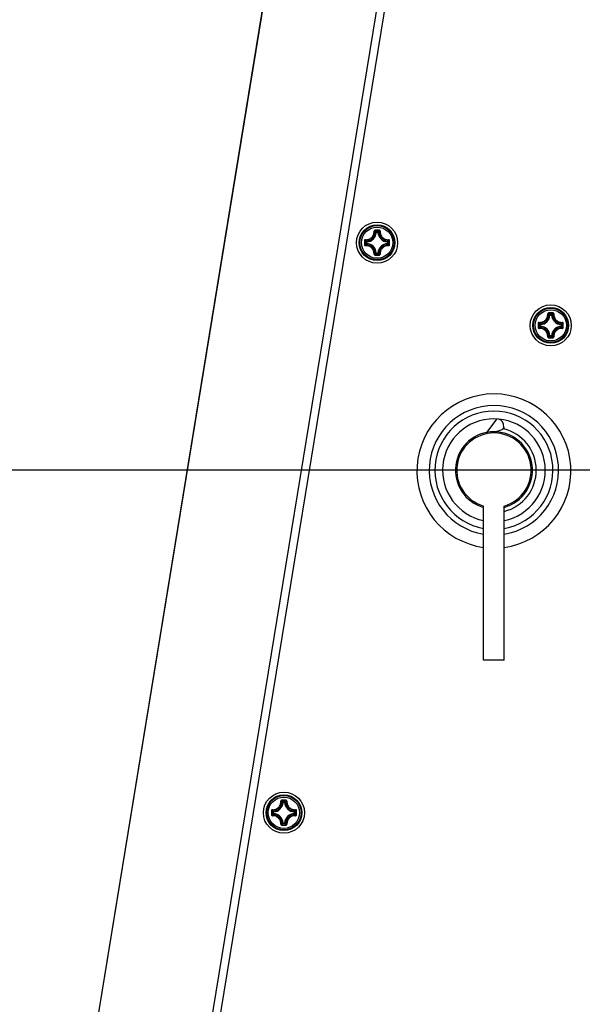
# Model space of a CAD drawing. Header units: millimetres. Extents: x 0 to 420, y 0 to 297.
# Tile 166 of 256: x 71 to 82, y 204 to 223. Entities that reach past the tile are written whole.
import ezdxf

# ---------------------------------------------------------------- set-up
doc = ezdxf.new("R2010")
doc.units = ezdxf.units.MM
doc.header["$LTSCALE"] = 23.1
doc.layers.get('0').update_dxf_attribs({"linetype": 'CONTINUOUS'})
doc.layers.add('DIM_PILOTEES', color=7, linetype='CONTINUOUS')
doc.styles.get("Standard").update_dxf_attribs({"font": 'txt', "width": 0.7})
doc.dimstyles.new('DIMSTYLE_4', dxfattribs={"dimtxt": 2.5, "dimasz": 3.5, "dimexe": 2, "dimexo": 0, "dimtad": 1, "dimdec": 0, "dimlfac": 10, "dimdsep": 46, "dimtxsty": 'Standard', "dimblk": '_FILLED', "dimblk1": '_FILLED', "dimblk2": '_FILLED', "dimcen": 0.09, "dimazin": 2, "dimtp": 0.8, "dimtm": 0.8, "dimtfac": 1, "dimtdec": 0, "dimtofl": 0, "dimtmove": 0, "dimatfit": 3, "dimldrblk": '_FILLED', "dimfxl": 0, "dimtolj": 1, "dimarcsym": 0})

# ---------------------------------------------------------------- blocks, each defined once
blk = doc.blocks.new('_FILLED')
at = {"color": 0, "linetype": 'ByBlock'}
blk.add_solid([(0, 0), (-1, 0.1429), (-1, -0.1429)], dxfattribs=at)
blk = doc.blocks.new('*D15')
at = {"layer": 'DIM_PILOTEES', "color": 2, "linetype": 'Continuous'}
for p, q in [((124.125, 214.622), (61.807, 214.622)), ((63.807, 214.622), (63.807, 172.035)), ((63.807, 129.447), (63.807, 172.035)), ((98.955, 129.447), (61.807, 129.447))]:
    blk.add_line(p, q, dxfattribs=at)
at = {"layer": 'DIM_PILOTEES', "color": 2, "linetype": 'Continuous', "xscale": 3.5, "yscale": 3.5, "zscale": 3.5}
for p, rotation in [((63.807, 214.622), 90), ((63.807, 129.447), 270)]:
    blk.add_blockref('_FILLED', p, dxfattribs=dict(at, rotation=rotation))
at = {"layer": 'DIM_PILOTEES', "color": 2, "linetype": 'Continuous', "insert": (60.682, 169.371), "char_height": 2.5, "width": 11.78571, "attachment_point": 2, "rotation": 90, "line_spacing_factor": 0.9}
blk.add_mtext('{\\ftxt;\\W0.0001;\\H0.0001;\\~}{\\ftxt;\\W0.4285714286;\\H2.5; }{\\ftxt;\\W0.0001;\\H0.0001;\\~}{\\ftxt;\\W0.0001;\\H0.0001;\\~}{\\ftxt;\\W2.2857142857;\\H2.5; }{\\ftxt;\\W0.0001;\\H0.0001;\\~}{\\ftxt;\\W0.0001;\\H0.0001;\\~}{\\ftxt;\\W0.4285714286;\\H2.5; }{\\ftxt;\\W0.0001;\\H0.0001;\\~}', dxfattribs=at)

msp = doc.modelspace()

# ---------------------------------------------------------------- linework, layer by layer
at = {"color": 7, "linetype": 'Continuous'}
for p, q in [((76.5226, 229.4513), (72.0296, 201.987)), ((76.5267, 229.4479), (72.0341, 201.9863)), ((78.2639, 226.4958), (73.1304, 195.1166)), ((78.4134, 226.4667), (73.2807, 195.092)), ((77.7831, 219.2515), (77.7731, 219.252)), ((77.7831, 219.2515), (77.7831, 219.2615)), ((77.7831, 219.2615), (77.8155, 219.2615)), ((77.7831, 219.2515), (77.8154, 219.2515)), ((77.8155, 219.2515), (77.8155, 219.2615)), ((77.8155, 219.2515), (77.8254, 219.252)), ((77.5883, 219.0343), (77.5883, 219.0667)), ((77.5983, 219.0667), (77.5883, 219.0667)), ((77.5983, 219.0667), (77.5978, 219.0767)), ((77.5983, 219.0344), (77.5983, 219.0667)), ((78.0003, 219.0667), (78.0007, 219.0767)), ((78.0003, 219.0667), (78.0003, 219.0344)), ((78.0003, 219.0667), (78.0102, 219.0667)), ((78.0102, 219.0667), (78.0102, 219.0343)), ((77.5983, 219.0343), (77.5883, 219.0343)), ((77.5983, 219.0343), (77.5978, 219.0244)), ((78.0003, 219.0343), (78.0007, 219.0244)), ((78.0003, 219.0343), (78.0102, 219.0343)), ((77.7831, 218.8495), (77.7731, 218.8491)), ((77.7831, 218.8495), (77.7831, 218.8396)), ((77.8155, 218.8495), (77.7831, 218.8495)), ((77.8155, 218.8396), (77.7831, 218.8396)), ((77.8155, 218.8495), (77.8155, 218.8396)), ((77.8155, 218.8495), (77.8254, 218.8491)), ((81.166, 217.6423), (81.1561, 217.6428)), ((81.166, 217.6423), (81.166, 217.6522)), ((81.166, 217.6522), (81.1984, 217.6522)), ((81.1661, 217.6423), (81.1984, 217.6423)), ((81.1984, 217.6423), (81.1984, 217.6522)), ((81.1984, 217.6423), (81.2084, 217.6428)), ((80.9713, 217.4251), (80.9713, 217.4575)), ((80.9812, 217.4575), (80.9713, 217.4575)), ((80.9812, 217.4251), (80.9713, 217.4251)), ((80.9812, 217.4575), (80.9808, 217.4674)), ((80.9812, 217.4251), (80.9808, 217.4152)), ((80.9812, 217.4251), (80.9812, 217.4575)), ((81.3832, 217.4575), (81.3837, 217.4674)), ((81.3832, 217.4575), (81.3832, 217.4252)), ((81.3832, 217.4575), (81.3932, 217.4575)), ((81.3832, 217.4251), (81.3837, 217.4152)), ((81.3832, 217.4251), (81.3932, 217.4251)), ((81.3932, 217.4575), (81.3932, 217.4251)), ((81.166, 217.2403), (81.1561, 217.2398)), ((81.166, 217.2403), (81.166, 217.2304)), ((81.1984, 217.2304), (81.166, 217.2304)), ((81.1984, 217.2403), (81.1661, 217.2403)), ((81.1984, 217.2403), (81.1984, 217.2304)), ((81.1984, 217.2403), (81.2084, 217.2398)), ((80.1303, 215.6204), (79.9284, 215.3574)), ((80.1003, 215.3715), (80.2341, 215.415)), ((80.2652, 215.4555), (80.2341, 215.415)), ((80.2652, 215.4555), (80.2652, 215.4247)), ((79.8752, 210.922), (79.8752, 213.9251)), ((80.2752, 210.922), (80.2752, 213.9251)), ((80.2752, 210.922), (79.8752, 210.922)), ((75.968, 208.1567), (75.9581, 208.1572)), ((75.968, 208.1567), (75.968, 208.1667)), ((75.968, 208.1667), (76.0004, 208.1667)), ((75.9681, 208.1567), (76.0004, 208.1567)), ((76.0004, 208.1567), (76.0004, 208.1667)), ((76.0004, 208.1567), (76.0104, 208.1572)), ((75.7733, 207.9395), (75.7733, 207.9719)), ((75.7832, 207.9719), (75.7733, 207.9719)), ((75.7832, 207.9395), (75.7733, 207.9395)), ((75.7832, 207.9719), (75.7828, 207.9818)), ((75.7832, 207.9395), (75.7828, 207.9296)), ((75.7832, 207.9396), (75.7832, 207.9719)), ((76.1852, 207.9719), (76.1857, 207.9818)), ((76.1852, 207.9719), (76.1852, 207.9396)), ((76.1852, 207.9719), (76.1952, 207.9719)), ((76.1852, 207.9395), (76.1857, 207.9296)), ((76.1852, 207.9395), (76.1952, 207.9395)), ((76.1952, 207.9719), (76.1952, 207.9395)), ((75.968, 207.7547), (75.9581, 207.7543)), ((75.968, 207.7547), (75.968, 207.7448)), ((76.0004, 207.7448), (75.968, 207.7448)), ((76.0004, 207.7547), (75.9681, 207.7547)), ((76.0004, 207.7547), (76.0004, 207.7448)), ((76.0004, 207.7547), (76.0104, 207.7543))]:
    msp.add_line(p, q, dxfattribs=at)
for centre, radius in [((77.7993, 219.0505), 0.4), ((77.7993, 219.0505), 0.3482), ((77.7993, 219.0505), 0.3481), ((77.7993, 219.0505), 0.3338), ((77.7993, 219.0505), 0.304), ((81.1822, 217.4413), 0.4), ((81.1822, 217.4413), 0.3482), ((81.1822, 217.4413), 0.3481), ((81.1822, 217.4413), 0.3338), ((81.1822, 217.4413), 0.304), ((75.9842, 207.9557), 0.4), ((75.9842, 207.9557), 0.3482), ((75.9842, 207.9557), 0.3481), ((75.9842, 207.9557), 0.3338), ((75.9842, 207.9557), 0.304)]:
    msp.add_circle(centre, radius, dxfattribs=at)
for centre, radius, start, end in [((77.5893, 219.2605), 0.1841, 272.6606, 357.33932), ((77.5893, 219.2605), 0.194, 272.65943, 357.34057), ((77.8, 207.8788), 11.4164, 89.81044, 90.19678), ((77.7993, 207.9619), 11.3214, 89.80689, 90.19321), ((77.4052, 218.901), 0.5222, 43.64832, 47.03641), ((78.1933, 218.901), 0.5222, 132.96337, 136.35171), ((78.0093, 219.2605), 0.194, 182.65941, 267.34055), ((78.0093, 219.2605), 0.1841, 182.66067, 267.33932), ((88.9708, 219.0506), 11.4162, 179.80704, 180.0002), ((88.9708, 219.0505), 11.4162, 179.99975, 180.1929), ((77.9487, 219.4445), 0.522, 222.96287, 226.35218), ((88.8881, 219.0505), 11.3215, 179.80685, 180.19315), ((77.6498, 219.4446), 0.5222, 313.64832, 317.0364), ((66.7105, 219.0505), 11.3215, 359.80685, 0.19315), ((66.6278, 219.0506), 11.4162, 359.99975, 0.1929), ((66.6278, 219.0505), 11.4162, 359.80704, 0.0002), ((77.9487, 218.6565), 0.5221, 133.64789, 137.03688), ((77.5893, 218.8405), 0.1841, 2.6606, 87.33939), ((77.5893, 218.8405), 0.194, 2.65944, 87.34057), ((78.0093, 218.8405), 0.194, 92.65924, 177.34041), ((78.0093, 218.8405), 0.1841, 92.66067, 177.33932), ((77.6498, 218.6565), 0.5222, 42.96338, 46.35171), ((77.8, 230.2222), 11.4164, 269.8032, 270.18954), ((77.4053, 219.1999), 0.522, 312.96286, 316.35218), ((77.7993, 230.1392), 11.3214, 269.80679, 270.19311), ((78.1934, 219.2), 0.5222, 223.64833, 227.03641), ((80.9722, 217.6513), 0.1841, 272.6606, 357.33932), ((80.9722, 217.6513), 0.194, 272.65943, 357.34057), ((81.183, 206.2696), 11.4164, 89.81044, 90.19678), ((81.1822, 206.3527), 11.3214, 89.80689, 90.19321), ((80.7882, 217.2918), 0.5222, 43.64832, 47.03641), ((81.5763, 217.2918), 0.5222, 132.96337, 136.35171), ((81.3922, 217.6513), 0.194, 182.65941, 267.34055), ((81.3922, 217.6513), 0.1841, 182.66067, 267.33932), ((92.3537, 217.4413), 11.4162, 179.80704, 180.0002), ((92.3537, 217.4413), 11.4162, 179.99975, 180.1929), ((92.2711, 217.4413), 11.3215, 179.80685, 180.19315), ((81.3316, 217.8352), 0.522, 222.96287, 226.35218), ((81.3316, 217.0473), 0.5221, 133.64789, 137.03688), ((80.9722, 217.2313), 0.1841, 2.6606, 87.33939), ((80.9722, 217.2313), 0.194, 2.65944, 87.34057), ((81.3922, 217.2313), 0.194, 92.65924, 177.34041), ((81.3922, 217.2313), 0.1841, 92.66067, 177.33932), ((81.0327, 217.8354), 0.5222, 313.64832, 317.0364), ((81.0328, 217.0473), 0.5222, 42.96338, 46.35171), ((70.0935, 217.4413), 11.3215, 359.80685, 0.19315), ((70.0108, 217.4413), 11.4162, 359.99975, 0.1929), ((70.0108, 217.4413), 11.4162, 359.80704, 0.0002), ((81.183, 228.613), 11.4164, 269.8032, 270.18954), ((80.7883, 217.5907), 0.522, 312.96286, 316.35218), ((81.1822, 228.53), 11.3214, 269.80679, 270.19311), ((81.5763, 217.5908), 0.5222, 223.64833, 227.03641), ((80.0752, 214.607), 1.5, 277.6654, 262.3346), ((80.0752, 214.622), 1.26, 279.13861, 260.86139), ((80.0752, 214.622), 1.15, 280.02075, 259.97925), ((80.0752, 214.622), 1, 281.53696, 258.46087), ((80.5834, 214.36), 1.1113, 106.63378, 108.31664), ((80.0752, 214.622), 0.825, 284.02982, 76.68421), ((80.0752, 214.622), 0.75, 285.46629, 254.52531), ((80.0752, 214.622), 0.725, 286.01339, 253.98661), ((75.7742, 208.1657), 0.1841, 272.6606, 357.33932), ((75.7742, 208.1657), 0.194, 272.65943, 357.34057), ((75.9849, 196.784), 11.4164, 89.81044, 90.19678), ((75.9842, 196.8671), 11.3214, 89.80689, 90.19321), ((75.5902, 207.8062), 0.5222, 43.64832, 47.03641), ((76.3783, 207.8062), 0.5222, 132.96337, 136.35171), ((76.1942, 208.1657), 0.194, 182.65941, 267.34055), ((76.1942, 208.1657), 0.1841, 182.66067, 267.33932), ((87.1557, 207.9557), 11.4162, 179.80704, 180.0002), ((87.1557, 207.9557), 11.4162, 179.99975, 180.1929), ((87.073, 207.9557), 11.3215, 179.80685, 180.19315), ((76.1336, 208.3497), 0.522, 222.96287, 226.35218), ((76.1336, 207.5617), 0.5221, 133.64789, 137.03688), ((75.7742, 207.7457), 0.194, 2.65944, 87.34057), ((76.1942, 207.7457), 0.194, 92.65924, 177.34041), ((75.8347, 208.3498), 0.5222, 313.64832, 317.0364), ((75.8347, 207.5617), 0.5222, 42.96338, 46.35171), ((64.8954, 207.9557), 11.3215, 359.80685, 0.19315), ((64.8128, 207.9558), 11.4162, 359.99975, 0.1929), ((64.8127, 207.9557), 11.4162, 359.80704, 0.0002), ((75.7742, 207.7457), 0.1841, 2.6606, 87.33939), ((75.5903, 208.1051), 0.522, 312.96286, 316.35218), ((76.3783, 208.1052), 0.5222, 223.64833, 227.03641), ((76.1942, 207.7457), 0.1841, 92.66067, 177.33932), ((75.9849, 219.1274), 11.4164, 269.8032, 270.18954), ((75.9842, 219.0444), 11.3214, 269.80679, 270.19311)]:
    msp.add_arc(centre, radius, start, end, dxfattribs=at)
msp.add_ellipse((79.5078, 214.6796), major_axis=(0.7047, 0.918), ratio=0.3024297, start_param=-0.3752839, end_param=0.129606, dxfattribs=at)
for points, knots in [([(77.5761, 219.1094), (77.5976, 219.1082), (77.642, 219.115), (77.6983, 219.1515), (77.7348, 219.2078), (77.7416, 219.2522), (77.7404, 219.2737)], [0, 0, 0, 0, 0.2488342, 0.500002, 0.7511665, 1, 1, 1, 1]), ([(77.577, 219.099), (77.5998, 219.0977), (77.6468, 219.1048), (77.7064, 219.1434), (77.745, 219.203), (77.7521, 219.25), (77.7508, 219.2728)], [0, 0, 0, 0, 0.2489804, 0.5000021, 0.7510204, 1, 1, 1, 1]), ([(77.7608, 219.2951), (77.7554, 219.2951), (77.7442, 219.2905), (77.7401, 219.279), (77.7404, 219.2737)], [0, 0, 0, 0, 0.5030547, 1, 1, 1, 1]), ([(77.7404, 219.2739), (77.7427, 219.2741), (77.7459, 219.2741), (77.7493, 219.2736), (77.7506, 219.2732), (77.7508, 219.2728)], [0, 0, 0, 0, 0.6545851, 0.8795181, 1, 1, 1, 1]), ([(77.7611, 219.2832), (77.7584, 219.2832), (77.7529, 219.281), (77.7507, 219.2754), (77.7508, 219.2728)], [0, 0, 0, 0, 0.5063564, 1, 1, 1, 1]), ([(77.7731, 219.252), (77.7714, 219.2537), (77.7641, 219.2609), (77.7566, 219.2678), (77.7508, 219.2728)], [0, 0, 0, 0, 0.2451287, 1, 1, 1, 1]), ([(77.7608, 219.2951), (77.7608, 219.2925), (77.7608, 219.2889), (77.761, 219.2849), (77.761, 219.2836), (77.7611, 219.2832)], [0, 0, 0, 0, 0.6615052, 0.8927289, 1, 1, 1, 1]), ([(77.8254, 219.252), (77.8272, 219.2537), (77.8345, 219.2609), (77.842, 219.2678), (77.8477, 219.2728)], [0, 0, 0, 0, 0.2451275, 1, 1, 1, 1]), ([(77.8378, 219.2951), (77.8378, 219.2925), (77.8378, 219.2889), (77.8376, 219.2849), (77.8376, 219.2836), (77.8375, 219.2832)], [0, 0, 0, 0, 0.661448, 0.89268, 1, 1, 1, 1]), ([(77.8477, 219.2728), (77.8479, 219.2754), (77.8457, 219.281), (77.8401, 219.2832), (77.8375, 219.2832)], [0, 0, 0, 0, 0.4936334, 1, 1, 1, 1]), ([(77.8582, 219.2737), (77.8585, 219.279), (77.8544, 219.2905), (77.8432, 219.2951), (77.8378, 219.2951)], [0, 0, 0, 0, 0.4969442, 1, 1, 1, 1]), ([(77.8477, 219.2728), (77.8464, 219.25), (77.8536, 219.203), (77.8922, 219.1434), (77.9518, 219.1048), (77.9988, 219.0977), (78.0216, 219.099)], [0, 0, 0, 0, 0.2489812, 0.4999969, 0.7510186, 1, 1, 1, 1]), ([(77.8582, 219.2739), (77.8558, 219.2741), (77.8526, 219.2741), (77.8493, 219.2736), (77.848, 219.2732), (77.8477, 219.2728)], [0, 0, 0, 0, 0.6546352, 0.8795639, 1, 1, 1, 1]), ([(77.8582, 219.2737), (77.857, 219.2522), (77.8638, 219.2078), (77.9003, 219.1515), (77.9566, 219.115), (78.0009, 219.1082), (78.0225, 219.1094)], [0, 0, 0, 0, 0.2488362, 0.4999983, 0.7511665, 1, 1, 1, 1]), ([(77.5761, 219.1094), (77.5708, 219.1097), (77.5593, 219.1056), (77.5547, 219.0944), (77.5547, 219.089)], [0, 0, 0, 0, 0.4969296, 1, 1, 1, 1]), ([(77.5547, 219.089), (77.5573, 219.089), (77.5609, 219.0891), (77.5649, 219.0888), (77.5662, 219.0888), (77.5666, 219.0887)], [0, 0, 0, 0, 0.6614743, 0.8927027, 1, 1, 1, 1]), ([(77.577, 219.099), (77.5744, 219.0991), (77.5688, 219.0969), (77.5666, 219.0914), (77.5666, 219.0887)], [0, 0, 0, 0, 0.4936422, 1, 1, 1, 1]), ([(77.5759, 219.1094), (77.5757, 219.1071), (77.5757, 219.1039), (77.5762, 219.1005), (77.5766, 219.0992), (77.577, 219.099)], [0, 0, 0, 0, 0.6546352, 0.8795637, 1, 1, 1, 1]), ([(77.5978, 219.0767), (77.5961, 219.0784), (77.5889, 219.0857), (77.582, 219.0932), (77.577, 219.099)], [0, 0, 0, 0, 0.245124, 1, 1, 1, 1]), ([(78.0007, 219.0767), (78.0025, 219.0784), (78.0096, 219.0857), (78.0165, 219.0932), (78.0216, 219.099)], [0, 0, 0, 0, 0.2451287, 1, 1, 1, 1]), ([(78.0102, 219.0667), (78.0102, 219.0692), (78.0082, 219.0743), (78.0032, 219.0765), (78.0007, 219.0767)], [0, 0, 0, 0, 0.4999791, 1, 1, 1, 1]), ([(78.0227, 219.1094), (78.0228, 219.1071), (78.0229, 219.1039), (78.0223, 219.1005), (78.0219, 219.0992), (78.0216, 219.099)], [0, 0, 0, 0, 0.6545981, 0.8795287, 1, 1, 1, 1]), ([(78.0319, 219.0887), (78.0319, 219.0914), (78.0298, 219.0969), (78.0242, 219.0991), (78.0216, 219.099)], [0, 0, 0, 0, 0.5063605, 1, 1, 1, 1]), ([(78.0439, 219.089), (78.0439, 219.0944), (78.0393, 219.1056), (78.0278, 219.1097), (78.0225, 219.1094)], [0, 0, 0, 0, 0.5030512, 1, 1, 1, 1]), ([(78.0439, 219.089), (78.0413, 219.089), (78.0377, 219.089), (78.0337, 219.0888), (78.0323, 219.0888), (78.0319, 219.0887)], [0, 0, 0, 0, 0.6615051, 0.8927291, 1, 1, 1, 1]), ([(77.5547, 219.012), (77.5573, 219.012), (77.5609, 219.012), (77.5649, 219.0122), (77.5662, 219.0122), (77.5666, 219.0124)], [0, 0, 0, 0, 0.6615051, 0.8927291, 1, 1, 1, 1]), ([(77.5547, 219.012), (77.5547, 219.0066), (77.5593, 218.9954), (77.5708, 218.9913), (77.5761, 218.9916)], [0, 0, 0, 0, 0.5030512, 1, 1, 1, 1]), ([(77.5666, 219.0124), (77.5666, 219.0097), (77.5688, 219.0041), (77.5744, 219.0019), (77.577, 219.0021)], [0, 0, 0, 0, 0.5063605, 1, 1, 1, 1]), ([(77.5759, 218.9916), (77.5757, 218.994), (77.5757, 218.9972), (77.5762, 219.0005), (77.5766, 219.0018), (77.577, 219.0021)], [0, 0, 0, 0, 0.6545981, 0.8795287, 1, 1, 1, 1]), ([(77.7404, 218.8273), (77.7416, 218.8489), (77.7348, 218.8932), (77.6983, 218.9495), (77.642, 218.986), (77.5976, 218.9928), (77.5761, 218.9916)], [0, 0, 0, 0, 0.2488362, 0.4999983, 0.7511665, 1, 1, 1, 1]), ([(77.5978, 219.0244), (77.5961, 219.0226), (77.5889, 219.0153), (77.582, 219.0078), (77.577, 219.0021)], [0, 0, 0, 0, 0.2451256, 1, 1, 1, 1]), ([(77.7508, 218.8282), (77.7521, 218.851), (77.745, 218.898), (77.7064, 218.9576), (77.6468, 218.9962), (77.5998, 219.0034), (77.577, 219.0021)], [0, 0, 0, 0, 0.2489812, 0.4999969, 0.7510186, 1, 1, 1, 1]), ([(77.5883, 219.0343), (77.5884, 219.0319), (77.5904, 219.0268), (77.5954, 219.0245), (77.5978, 219.0244)], [0, 0, 0, 0, 0.4999791, 1, 1, 1, 1]), ([(78.0216, 219.0021), (77.9988, 219.0034), (77.9518, 218.9962), (77.8922, 218.9576), (77.8536, 218.898), (77.8464, 218.851), (77.8477, 218.8282)], [0, 0, 0, 0, 0.2489801, 0.5000019, 0.7510202, 1, 1, 1, 1]), ([(78.0225, 218.9916), (78.0009, 218.9928), (77.9566, 218.986), (77.9003, 218.9495), (77.8638, 218.8932), (77.857, 218.8489), (77.8582, 218.8273)], [0, 0, 0, 0, 0.2488323, 0.5000004, 0.7511649, 1, 1, 1, 1]), ([(78.0007, 219.0244), (78.0032, 219.0245), (78.0082, 219.0268), (78.0102, 219.0319), (78.0102, 219.0343)], [0, 0, 0, 0, 0.5000209, 1, 1, 1, 1]), ([(78.0007, 219.0244), (78.0025, 219.0226), (78.0096, 219.0153), (78.0165, 219.0078), (78.0216, 219.0021)], [0, 0, 0, 0, 0.2451275, 1, 1, 1, 1]), ([(78.0216, 219.0021), (78.0242, 219.0019), (78.0298, 219.0041), (78.0319, 219.0097), (78.0319, 219.0124)], [0, 0, 0, 0, 0.493642, 1, 1, 1, 1]), ([(78.0227, 218.9916), (78.0228, 218.994), (78.0229, 218.9972), (78.0223, 219.0005), (78.0219, 219.0018), (78.0216, 219.0021)], [0, 0, 0, 0, 0.6546341, 0.8795629, 1, 1, 1, 1]), ([(78.0225, 218.9916), (78.0278, 218.9913), (78.0393, 218.9954), (78.0439, 219.0066), (78.0439, 219.012)], [0, 0, 0, 0, 0.496947, 1, 1, 1, 1]), ([(78.0439, 219.012), (78.0413, 219.012), (78.0377, 219.012), (78.0337, 219.0122), (78.0323, 219.0122), (78.0319, 219.0124)], [0, 0, 0, 0, 0.6614811, 0.8927085, 1, 1, 1, 1]), ([(77.7404, 218.8273), (77.7401, 218.822), (77.7442, 218.8105), (77.7554, 218.8059), (77.7608, 218.8059)], [0, 0, 0, 0, 0.4969656, 1, 1, 1, 1]), ([(77.7404, 218.8271), (77.7427, 218.827), (77.7459, 218.8269), (77.7493, 218.8275), (77.7506, 218.8279), (77.7508, 218.8282)], [0, 0, 0, 0, 0.6546352, 0.8795639, 1, 1, 1, 1]), ([(77.7508, 218.8282), (77.7507, 218.8256), (77.7529, 218.82), (77.7584, 218.8179), (77.7611, 218.8179)], [0, 0, 0, 0, 0.4936334, 1, 1, 1, 1]), ([(77.7731, 218.8491), (77.7714, 218.8473), (77.7641, 218.8402), (77.7566, 218.8333), (77.7508, 218.8282)], [0, 0, 0, 0, 0.245124, 1, 1, 1, 1]), ([(77.7608, 218.8059), (77.7608, 218.8085), (77.7607, 218.8121), (77.761, 218.8161), (77.761, 218.8175), (77.7611, 218.8179)], [0, 0, 0, 0, 0.661448, 0.89268, 1, 1, 1, 1]), ([(77.8155, 218.8396), (77.8179, 218.8396), (77.823, 218.8416), (77.8253, 218.8466), (77.8254, 218.8491)], [0, 0, 0, 0, 0.4999791, 1, 1, 1, 1]), ([(77.8254, 218.8491), (77.8272, 218.8473), (77.8345, 218.8402), (77.842, 218.8333), (77.8477, 218.8282)], [0, 0, 0, 0, 0.2451287, 1, 1, 1, 1]), ([(77.8375, 218.8179), (77.8401, 218.8179), (77.8457, 218.82), (77.8479, 218.8256), (77.8477, 218.8282)], [0, 0, 0, 0, 0.5063566, 1, 1, 1, 1]), ([(77.8378, 218.8059), (77.8378, 218.8085), (77.8378, 218.8121), (77.8376, 218.8161), (77.8376, 218.8175), (77.8375, 218.8179)], [0, 0, 0, 0, 0.6615052, 0.8927289, 1, 1, 1, 1]), ([(77.8378, 218.8059), (77.8432, 218.8059), (77.8544, 218.8105), (77.8585, 218.822), (77.8582, 218.8273)], [0, 0, 0, 0, 0.5030873, 1, 1, 1, 1]), ([(77.8582, 218.8271), (77.8558, 218.827), (77.8526, 218.8269), (77.8493, 218.8275), (77.848, 218.8279), (77.8477, 218.8282)], [0, 0, 0, 0, 0.6545308, 0.8794748, 1, 1, 1, 1]), ([(80.959, 217.5002), (80.9806, 217.499), (81.0249, 217.5058), (81.0812, 217.5423), (81.1177, 217.5986), (81.1246, 217.6429), (81.1234, 217.6645)], [0, 0, 0, 0, 0.2488342, 0.500002, 0.7511665, 1, 1, 1, 1]), ([(80.9599, 217.4898), (80.9828, 217.4885), (81.0297, 217.4956), (81.0893, 217.5342), (81.1279, 217.5938), (81.1351, 217.6408), (81.1338, 217.6636)], [0, 0, 0, 0, 0.2489804, 0.5000021, 0.7510204, 1, 1, 1, 1]), ([(81.1437, 217.6859), (81.1383, 217.6859), (81.1271, 217.6813), (81.1231, 217.6698), (81.1234, 217.6645)], [0, 0, 0, 0, 0.5030547, 1, 1, 1, 1]), ([(81.1234, 217.6647), (81.1257, 217.6648), (81.1289, 217.6649), (81.1322, 217.6644), (81.1335, 217.664), (81.1338, 217.6636)], [0, 0, 0, 0, 0.6545851, 0.8795181, 1, 1, 1, 1]), ([(81.1441, 217.6739), (81.1414, 217.674), (81.1358, 217.6718), (81.1337, 217.6662), (81.1338, 217.6636)], [0, 0, 0, 0, 0.5063564, 1, 1, 1, 1]), ([(81.1561, 217.6428), (81.1543, 217.6445), (81.1471, 217.6516), (81.1396, 217.6585), (81.1338, 217.6636)], [0, 0, 0, 0, 0.2451287, 1, 1, 1, 1]), ([(81.1438, 217.6859), (81.1437, 217.6833), (81.1437, 217.6797), (81.144, 217.6757), (81.1439, 217.6744), (81.1441, 217.6739)], [0, 0, 0, 0, 0.6615052, 0.8927289, 1, 1, 1, 1]), ([(81.2084, 217.6428), (81.2101, 217.6445), (81.2174, 217.6516), (81.2249, 217.6585), (81.2307, 217.6636)], [0, 0, 0, 0, 0.2451275, 1, 1, 1, 1]), ([(81.2207, 217.6859), (81.2208, 217.6833), (81.2208, 217.6797), (81.2205, 217.6757), (81.2205, 217.6744), (81.2204, 217.6739)], [0, 0, 0, 0, 0.661448, 0.89268, 1, 1, 1, 1]), ([(81.2307, 217.6636), (81.2308, 217.6662), (81.2286, 217.6718), (81.2231, 217.674), (81.2204, 217.6739)], [0, 0, 0, 0, 0.4936334, 1, 1, 1, 1]), ([(81.2411, 217.6645), (81.2414, 217.6698), (81.2373, 217.6813), (81.2261, 217.6859), (81.2207, 217.6859)], [0, 0, 0, 0, 0.4969442, 1, 1, 1, 1]), ([(81.2307, 217.6636), (81.2294, 217.6408), (81.2366, 217.5938), (81.2752, 217.5342), (81.3347, 217.4956), (81.3817, 217.4885), (81.4045, 217.4898)], [0, 0, 0, 0, 0.2489812, 0.4999969, 0.7510186, 1, 1, 1, 1]), ([(81.2411, 217.6647), (81.2388, 217.6648), (81.2356, 217.6649), (81.2322, 217.6644), (81.2309, 217.664), (81.2307, 217.6636)], [0, 0, 0, 0, 0.6546352, 0.8795639, 1, 1, 1, 1]), ([(81.2411, 217.6645), (81.2399, 217.6429), (81.2468, 217.5986), (81.2833, 217.5423), (81.3395, 217.5058), (81.3839, 217.499), (81.4054, 217.5002)], [0, 0, 0, 0, 0.2488362, 0.4999983, 0.7511665, 1, 1, 1, 1]), ([(80.959, 217.5002), (80.9537, 217.5005), (80.9423, 217.4964), (80.9376, 217.4852), (80.9376, 217.4798)], [0, 0, 0, 0, 0.4969296, 1, 1, 1, 1]), ([(80.9376, 217.4798), (80.9403, 217.4798), (80.9438, 217.4798), (80.9478, 217.4796), (80.9492, 217.4796), (80.9496, 217.4795)], [0, 0, 0, 0, 0.6614743, 0.8927027, 1, 1, 1, 1]), ([(80.9376, 217.4028), (80.9403, 217.4028), (80.9438, 217.4028), (80.9478, 217.403), (80.9492, 217.403), (80.9496, 217.4031)], [0, 0, 0, 0, 0.6615051, 0.8927291, 1, 1, 1, 1]), ([(80.9376, 217.4028), (80.9376, 217.3974), (80.9423, 217.3862), (80.9537, 217.3821), (80.959, 217.3824)], [0, 0, 0, 0, 0.5030512, 1, 1, 1, 1]), ([(80.9599, 217.4898), (80.9573, 217.4899), (80.9517, 217.4877), (80.9496, 217.4821), (80.9496, 217.4795)], [0, 0, 0, 0, 0.4936422, 1, 1, 1, 1]), ([(80.9496, 217.4031), (80.9496, 217.4005), (80.9517, 217.3949), (80.9573, 217.3927), (80.9599, 217.3928)], [0, 0, 0, 0, 0.5063605, 1, 1, 1, 1]), ([(80.9588, 217.5002), (80.9587, 217.4979), (80.9586, 217.4947), (80.9592, 217.4913), (80.9596, 217.49), (80.9599, 217.4898)], [0, 0, 0, 0, 0.6546352, 0.8795637, 1, 1, 1, 1]), ([(80.9588, 217.3824), (80.9587, 217.3847), (80.9586, 217.3879), (80.9592, 217.3913), (80.9596, 217.3926), (80.9599, 217.3928)], [0, 0, 0, 0, 0.6545981, 0.8795287, 1, 1, 1, 1]), ([(81.1234, 217.2181), (81.1246, 217.2397), (81.1177, 217.284), (81.0812, 217.3403), (81.025, 217.3768), (80.9806, 217.3836), (80.959, 217.3824)], [0, 0, 0, 0, 0.2488362, 0.4999983, 0.7511665, 1, 1, 1, 1]), ([(80.9808, 217.4674), (80.979, 217.4692), (80.9719, 217.4765), (80.965, 217.484), (80.9599, 217.4898)], [0, 0, 0, 0, 0.245124, 1, 1, 1, 1]), ([(80.9808, 217.4152), (80.979, 217.4134), (80.9719, 217.4061), (80.965, 217.3986), (80.9599, 217.3928)], [0, 0, 0, 0, 0.2451256, 1, 1, 1, 1]), ([(81.1338, 217.219), (81.1351, 217.2418), (81.1279, 217.2888), (81.0893, 217.3484), (81.0297, 217.387), (80.9828, 217.3941), (80.9599, 217.3928)], [0, 0, 0, 0, 0.2489812, 0.4999969, 0.7510186, 1, 1, 1, 1]), ([(80.9713, 217.4251), (80.9713, 217.4226), (80.9733, 217.4176), (80.9783, 217.4153), (80.9808, 217.4152)], [0, 0, 0, 0, 0.4999791, 1, 1, 1, 1]), ([(81.4045, 217.3928), (81.3817, 217.3941), (81.3347, 217.387), (81.2752, 217.3484), (81.2366, 217.2888), (81.2294, 217.2418), (81.2307, 217.219)], [0, 0, 0, 0, 0.2489801, 0.5000019, 0.7510202, 1, 1, 1, 1]), ([(81.4054, 217.3824), (81.3839, 217.3836), (81.3395, 217.3768), (81.2833, 217.3403), (81.2468, 217.284), (81.2399, 217.2397), (81.2411, 217.2181)], [0, 0, 0, 0, 0.2488323, 0.5000004, 0.7511649, 1, 1, 1, 1]), ([(81.3837, 217.4674), (81.3855, 217.4692), (81.3926, 217.4765), (81.3995, 217.484), (81.4045, 217.4898)], [0, 0, 0, 0, 0.2451287, 1, 1, 1, 1]), ([(81.3932, 217.4575), (81.3931, 217.46), (81.3911, 217.465), (81.3862, 217.4673), (81.3837, 217.4674)], [0, 0, 0, 0, 0.4999791, 1, 1, 1, 1]), ([(81.3837, 217.4152), (81.3862, 217.4153), (81.3911, 217.4176), (81.3931, 217.4226), (81.3932, 217.4251)], [0, 0, 0, 0, 0.5000209, 1, 1, 1, 1]), ([(81.3837, 217.4152), (81.3855, 217.4134), (81.3926, 217.4061), (81.3995, 217.3986), (81.4045, 217.3928)], [0, 0, 0, 0, 0.2451275, 1, 1, 1, 1]), ([(81.4056, 217.5002), (81.4058, 217.4979), (81.4058, 217.4947), (81.4053, 217.4913), (81.4049, 217.49), (81.4045, 217.4898)], [0, 0, 0, 0, 0.6545981, 0.8795287, 1, 1, 1, 1]), ([(81.4149, 217.4795), (81.4149, 217.4821), (81.4127, 217.4877), (81.4071, 217.4899), (81.4045, 217.4898)], [0, 0, 0, 0, 0.5063605, 1, 1, 1, 1]), ([(81.4045, 217.3928), (81.4071, 217.3927), (81.4127, 217.3949), (81.4149, 217.4005), (81.4149, 217.4031)], [0, 0, 0, 0, 0.493642, 1, 1, 1, 1]), ([(81.4056, 217.3824), (81.4058, 217.3847), (81.4058, 217.3879), (81.4053, 217.3913), (81.4049, 217.3926), (81.4045, 217.3928)], [0, 0, 0, 0, 0.6546341, 0.8795629, 1, 1, 1, 1]), ([(81.4269, 217.4798), (81.4268, 217.4852), (81.4222, 217.4964), (81.4108, 217.5005), (81.4054, 217.5002)], [0, 0, 0, 0, 0.5030512, 1, 1, 1, 1]), ([(81.4054, 217.3824), (81.4108, 217.3821), (81.4222, 217.3862), (81.4269, 217.3974), (81.4269, 217.4028)], [0, 0, 0, 0, 0.496947, 1, 1, 1, 1]), ([(81.4269, 217.4798), (81.4242, 217.4798), (81.4206, 217.4798), (81.4167, 217.4796), (81.4153, 217.4796), (81.4149, 217.4795)], [0, 0, 0, 0, 0.6615051, 0.8927291, 1, 1, 1, 1]), ([(81.4269, 217.4028), (81.4242, 217.4028), (81.4206, 217.4028), (81.4167, 217.403), (81.4153, 217.403), (81.4149, 217.4031)], [0, 0, 0, 0, 0.6614811, 0.8927085, 1, 1, 1, 1]), ([(81.1234, 217.2181), (81.1231, 217.2128), (81.1271, 217.2013), (81.1383, 217.1967), (81.1437, 217.1967)], [0, 0, 0, 0, 0.4969656, 1, 1, 1, 1]), ([(81.1234, 217.2179), (81.1257, 217.2178), (81.1289, 217.2177), (81.1322, 217.2182), (81.1335, 217.2186), (81.1338, 217.219)], [0, 0, 0, 0, 0.6546352, 0.8795639, 1, 1, 1, 1]), ([(81.1338, 217.219), (81.1337, 217.2164), (81.1358, 217.2108), (81.1414, 217.2086), (81.1441, 217.2087)], [0, 0, 0, 0, 0.4936334, 1, 1, 1, 1]), ([(81.1561, 217.2398), (81.1543, 217.2381), (81.1471, 217.231), (81.1396, 217.2241), (81.1338, 217.219)], [0, 0, 0, 0, 0.245124, 1, 1, 1, 1]), ([(81.1438, 217.1967), (81.1437, 217.1993), (81.1437, 217.2029), (81.1439, 217.2069), (81.1439, 217.2082), (81.1441, 217.2087)], [0, 0, 0, 0, 0.661448, 0.89268, 1, 1, 1, 1]), ([(81.1984, 217.2304), (81.2009, 217.2304), (81.206, 217.2324), (81.2082, 217.2374), (81.2084, 217.2398)], [0, 0, 0, 0, 0.4999791, 1, 1, 1, 1]), ([(81.2084, 217.2398), (81.2101, 217.2381), (81.2174, 217.231), (81.2249, 217.2241), (81.2307, 217.219)], [0, 0, 0, 0, 0.2451287, 1, 1, 1, 1]), ([(81.2204, 217.2087), (81.2231, 217.2086), (81.2286, 217.2108), (81.2308, 217.2164), (81.2307, 217.219)], [0, 0, 0, 0, 0.5063566, 1, 1, 1, 1]), ([(81.2207, 217.1967), (81.2207, 217.1993), (81.2208, 217.2029), (81.2205, 217.2069), (81.2205, 217.2082), (81.2204, 217.2087)], [0, 0, 0, 0, 0.6615052, 0.8927289, 1, 1, 1, 1]), ([(81.2207, 217.1967), (81.2261, 217.1967), (81.2373, 217.2013), (81.2414, 217.2128), (81.2411, 217.2181)], [0, 0, 0, 0, 0.5030873, 1, 1, 1, 1]), ([(81.2411, 217.2179), (81.2388, 217.2177), (81.2356, 217.2177), (81.2322, 217.2182), (81.2309, 217.2186), (81.2307, 217.219)], [0, 0, 0, 0, 0.6545308, 0.8794748, 1, 1, 1, 1]), ([(75.761, 208.0146), (75.7826, 208.0134), (75.8269, 208.0202), (75.8832, 208.0567), (75.9197, 208.113), (75.9265, 208.1574), (75.9253, 208.1789)], [0, 0, 0, 0, 0.2488342, 0.500002, 0.7511665, 1, 1, 1, 1]), ([(75.7619, 208.0042), (75.7848, 208.0029), (75.8317, 208.01), (75.8913, 208.0486), (75.9299, 208.1082), (75.9371, 208.1552), (75.9358, 208.178)], [0, 0, 0, 0, 0.2489804, 0.5000021, 0.7510204, 1, 1, 1, 1]), ([(75.9457, 208.2003), (75.9403, 208.2003), (75.9291, 208.1957), (75.925, 208.1842), (75.9253, 208.1789)], [0, 0, 0, 0, 0.5030547, 1, 1, 1, 1]), ([(75.9254, 208.1791), (75.9277, 208.1793), (75.9309, 208.1793), (75.9342, 208.1788), (75.9355, 208.1784), (75.9358, 208.178)], [0, 0, 0, 0, 0.6545851, 0.8795181, 1, 1, 1, 1]), ([(75.9461, 208.1884), (75.9434, 208.1884), (75.9378, 208.1862), (75.9356, 208.1806), (75.9358, 208.178)], [0, 0, 0, 0, 0.5063564, 1, 1, 1, 1]), ([(75.9581, 208.1572), (75.9563, 208.1589), (75.949, 208.1661), (75.9416, 208.173), (75.9358, 208.178)], [0, 0, 0, 0, 0.2451287, 1, 1, 1, 1]), ([(75.9457, 208.2003), (75.9457, 208.1977), (75.9457, 208.1941), (75.9459, 208.1901), (75.9459, 208.1888), (75.9461, 208.1884)], [0, 0, 0, 0, 0.6615052, 0.8927289, 1, 1, 1, 1]), ([(76.0104, 208.1572), (76.0121, 208.1589), (76.0194, 208.1661), (76.0269, 208.173), (76.0327, 208.178)], [0, 0, 0, 0, 0.2451275, 1, 1, 1, 1]), ([(76.0227, 208.2003), (76.0227, 208.1977), (76.0228, 208.1941), (76.0225, 208.1901), (76.0225, 208.1888), (76.0224, 208.1884)], [0, 0, 0, 0, 0.661448, 0.89268, 1, 1, 1, 1]), ([(76.0327, 208.178), (76.0328, 208.1806), (76.0306, 208.1862), (76.0251, 208.1884), (76.0224, 208.1884)], [0, 0, 0, 0, 0.4936334, 1, 1, 1, 1]), ([(76.0431, 208.1789), (76.0434, 208.1842), (76.0393, 208.1957), (76.0281, 208.2003), (76.0227, 208.2003)], [0, 0, 0, 0, 0.4969442, 1, 1, 1, 1]), ([(76.0327, 208.178), (76.0314, 208.1552), (76.0385, 208.1082), (76.0771, 208.0486), (76.1367, 208.01), (76.1837, 208.0029), (76.2065, 208.0042)], [0, 0, 0, 0, 0.2489812, 0.4999969, 0.7510186, 1, 1, 1, 1]), ([(76.0431, 208.1791), (76.0408, 208.1793), (76.0376, 208.1793), (76.0342, 208.1788), (76.0329, 208.1784), (76.0327, 208.178)], [0, 0, 0, 0, 0.6546352, 0.8795639, 1, 1, 1, 1]), ([(76.0431, 208.1789), (76.0419, 208.1574), (76.0488, 208.113), (76.0853, 208.0567), (76.1415, 208.0202), (76.1859, 208.0134), (76.2074, 208.0146)], [0, 0, 0, 0, 0.2488362, 0.4999983, 0.7511665, 1, 1, 1, 1]), ([(75.761, 208.0146), (75.7557, 208.0149), (75.7443, 208.0108), (75.7396, 207.9996), (75.7396, 207.9942)], [0, 0, 0, 0, 0.4969296, 1, 1, 1, 1]), ([(75.7396, 207.9942), (75.7422, 207.9942), (75.7458, 207.9942), (75.7498, 207.994), (75.7512, 207.994), (75.7516, 207.9939)], [0, 0, 0, 0, 0.6614743, 0.8927027, 1, 1, 1, 1]), ([(75.7619, 208.0042), (75.7593, 208.0043), (75.7537, 208.0021), (75.7516, 207.9966), (75.7516, 207.9939)], [0, 0, 0, 0, 0.4936422, 1, 1, 1, 1]), ([(75.7608, 208.0146), (75.7607, 208.0123), (75.7606, 208.0091), (75.7612, 208.0057), (75.7616, 208.0044), (75.7619, 208.0042)], [0, 0, 0, 0, 0.6546352, 0.8795637, 1, 1, 1, 1]), ([(75.7828, 207.9818), (75.781, 207.9836), (75.7739, 207.9909), (75.767, 207.9984), (75.7619, 208.0042)], [0, 0, 0, 0, 0.245124, 1, 1, 1, 1]), ([(75.7733, 207.9395), (75.7733, 207.937), (75.7753, 207.932), (75.7803, 207.9297), (75.7828, 207.9296)], [0, 0, 0, 0, 0.4999791, 1, 1, 1, 1]), ([(76.1857, 207.9818), (76.1874, 207.9836), (76.1946, 207.9909), (76.2015, 207.9984), (76.2065, 208.0042)], [0, 0, 0, 0, 0.2451287, 1, 1, 1, 1]), ([(76.1952, 207.9719), (76.1951, 207.9744), (76.1931, 207.9794), (76.1881, 207.9817), (76.1857, 207.9818)], [0, 0, 0, 0, 0.4999791, 1, 1, 1, 1]), ([(76.1857, 207.9296), (76.1881, 207.9297), (76.1931, 207.932), (76.1951, 207.937), (76.1952, 207.9395)], [0, 0, 0, 0, 0.5000209, 1, 1, 1, 1]), ([(76.2076, 208.0146), (76.2078, 208.0123), (76.2078, 208.0091), (76.2073, 208.0057), (76.2069, 208.0044), (76.2065, 208.0042)], [0, 0, 0, 0, 0.6545981, 0.8795287, 1, 1, 1, 1]), ([(76.2169, 207.9939), (76.2169, 207.9966), (76.2147, 208.0021), (76.2091, 208.0043), (76.2065, 208.0042)], [0, 0, 0, 0, 0.5063605, 1, 1, 1, 1]), ([(76.2289, 207.9942), (76.2288, 207.9996), (76.2242, 208.0108), (76.2127, 208.0149), (76.2074, 208.0146)], [0, 0, 0, 0, 0.5030512, 1, 1, 1, 1]), ([(76.2289, 207.9942), (76.2262, 207.9942), (76.2226, 207.9942), (76.2187, 207.994), (76.2173, 207.994), (76.2169, 207.9939)], [0, 0, 0, 0, 0.6615051, 0.8927291, 1, 1, 1, 1]), ([(75.7396, 207.9172), (75.7422, 207.9172), (75.7458, 207.9172), (75.7498, 207.9174), (75.7512, 207.9174), (75.7516, 207.9175)], [0, 0, 0, 0, 0.6615051, 0.8927291, 1, 1, 1, 1]), ([(75.7396, 207.9172), (75.7396, 207.9118), (75.7443, 207.9006), (75.7557, 207.8965), (75.761, 207.8968)], [0, 0, 0, 0, 0.5030512, 1, 1, 1, 1]), ([(75.7516, 207.9175), (75.7516, 207.9149), (75.7537, 207.9093), (75.7593, 207.9071), (75.7619, 207.9072)], [0, 0, 0, 0, 0.5063605, 1, 1, 1, 1]), ([(75.7608, 207.8968), (75.7607, 207.8991), (75.7606, 207.9023), (75.7612, 207.9057), (75.7616, 207.907), (75.7619, 207.9072)], [0, 0, 0, 0, 0.6545981, 0.8795287, 1, 1, 1, 1]), ([(75.9253, 207.7325), (75.9265, 207.7541), (75.9197, 207.7984), (75.8832, 207.8547), (75.8269, 207.8912), (75.7826, 207.898), (75.761, 207.8968)], [0, 0, 0, 0, 0.2488362, 0.4999983, 0.7511665, 1, 1, 1, 1]), ([(75.7828, 207.9296), (75.781, 207.9278), (75.7739, 207.9205), (75.767, 207.913), (75.7619, 207.9072)], [0, 0, 0, 0, 0.2451256, 1, 1, 1, 1]), ([(75.9358, 207.7334), (75.9371, 207.7562), (75.9299, 207.8032), (75.8913, 207.8628), (75.8317, 207.9014), (75.7848, 207.9086), (75.7619, 207.9072)], [0, 0, 0, 0, 0.2489812, 0.4999969, 0.7510186, 1, 1, 1, 1]), ([(75.9581, 207.7543), (75.9563, 207.7525), (75.949, 207.7454), (75.9416, 207.7385), (75.9358, 207.7334)], [0, 0, 0, 0, 0.245124, 1, 1, 1, 1]), ([(76.0004, 207.7448), (76.0029, 207.7448), (76.008, 207.7468), (76.0102, 207.7518), (76.0104, 207.7543)], [0, 0, 0, 0, 0.4999791, 1, 1, 1, 1]), ([(76.0104, 207.7543), (76.0121, 207.7525), (76.0194, 207.7454), (76.0269, 207.7385), (76.0327, 207.7334)], [0, 0, 0, 0, 0.2451287, 1, 1, 1, 1]), ([(76.2065, 207.9072), (76.1837, 207.9086), (76.1367, 207.9014), (76.0771, 207.8628), (76.0385, 207.8032), (76.0314, 207.7562), (76.0327, 207.7334)], [0, 0, 0, 0, 0.2489801, 0.5000019, 0.7510202, 1, 1, 1, 1]), ([(76.2074, 207.8968), (76.1859, 207.898), (76.1415, 207.8912), (76.0853, 207.8547), (76.0488, 207.7984), (76.0419, 207.7541), (76.0431, 207.7325)], [0, 0, 0, 0, 0.2488323, 0.5000004, 0.7511649, 1, 1, 1, 1]), ([(76.1857, 207.9296), (76.1874, 207.9278), (76.1946, 207.9205), (76.2015, 207.913), (76.2065, 207.9072)], [0, 0, 0, 0, 0.2451275, 1, 1, 1, 1]), ([(76.2065, 207.9072), (76.2091, 207.9071), (76.2147, 207.9093), (76.2169, 207.9149), (76.2169, 207.9175)], [0, 0, 0, 0, 0.493642, 1, 1, 1, 1]), ([(76.2076, 207.8968), (76.2078, 207.8991), (76.2078, 207.9023), (76.2073, 207.9057), (76.2069, 207.907), (76.2065, 207.9072)], [0, 0, 0, 0, 0.6546341, 0.8795629, 1, 1, 1, 1]), ([(76.2074, 207.8968), (76.2127, 207.8965), (76.2242, 207.9006), (76.2288, 207.9118), (76.2289, 207.9172)], [0, 0, 0, 0, 0.496947, 1, 1, 1, 1]), ([(76.2289, 207.9172), (76.2262, 207.9172), (76.2226, 207.9172), (76.2187, 207.9174), (76.2173, 207.9174), (76.2169, 207.9175)], [0, 0, 0, 0, 0.6614811, 0.8927085, 1, 1, 1, 1]), ([(75.9253, 207.7325), (75.925, 207.7272), (75.9291, 207.7157), (75.9403, 207.7111), (75.9457, 207.7111)], [0, 0, 0, 0, 0.4969656, 1, 1, 1, 1]), ([(75.9254, 207.7323), (75.9277, 207.7322), (75.9309, 207.7321), (75.9342, 207.7327), (75.9355, 207.7331), (75.9358, 207.7334)], [0, 0, 0, 0, 0.6546352, 0.8795639, 1, 1, 1, 1]), ([(75.9358, 207.7334), (75.9356, 207.7308), (75.9378, 207.7252), (75.9434, 207.7231), (75.9461, 207.7231)], [0, 0, 0, 0, 0.4936334, 1, 1, 1, 1]), ([(75.9457, 207.7111), (75.9457, 207.7137), (75.9457, 207.7173), (75.9459, 207.7213), (75.9459, 207.7227), (75.9461, 207.7231)], [0, 0, 0, 0, 0.661448, 0.89268, 1, 1, 1, 1]), ([(76.0224, 207.7231), (76.0251, 207.7231), (76.0306, 207.7252), (76.0328, 207.7308), (76.0327, 207.7334)], [0, 0, 0, 0, 0.5063566, 1, 1, 1, 1]), ([(76.0227, 207.7111), (76.0227, 207.7137), (76.0227, 207.7173), (76.0225, 207.7213), (76.0225, 207.7227), (76.0224, 207.7231)], [0, 0, 0, 0, 0.6615052, 0.8927289, 1, 1, 1, 1]), ([(76.0227, 207.7111), (76.0281, 207.7111), (76.0393, 207.7157), (76.0434, 207.7272), (76.0431, 207.7325)], [0, 0, 0, 0, 0.5030873, 1, 1, 1, 1]), ([(76.0431, 207.7323), (76.0408, 207.7322), (76.0376, 207.7321), (76.0342, 207.7327), (76.0329, 207.7331), (76.0327, 207.7334)], [0, 0, 0, 0, 0.6545308, 0.8794748, 1, 1, 1, 1])]:
    msp.add_open_spline(points, degree=3, knots=knots, dxfattribs=at)
for points in [[(77.7831, 219.2615), (77.7806, 219.2614), (77.7755, 219.2594), (77.7733, 219.2544), (77.7731, 219.252)], [(77.8254, 219.252), (77.8253, 219.2544), (77.823, 219.2594), (77.8179, 219.2614), (77.8155, 219.2615)], [(77.5978, 219.0767), (77.5954, 219.0765), (77.5904, 219.0743), (77.5884, 219.0692), (77.5883, 219.0667)], [(77.7731, 218.8491), (77.7733, 218.8466), (77.7755, 218.8416), (77.7806, 218.8396), (77.7831, 218.8396)], [(81.166, 217.6522), (81.1636, 217.6522), (81.1585, 217.6502), (81.1562, 217.6452), (81.1561, 217.6428)], [(81.2084, 217.6428), (81.2082, 217.6452), (81.206, 217.6502), (81.2009, 217.6522), (81.1984, 217.6522)], [(80.9808, 217.4674), (80.9783, 217.4673), (80.9733, 217.465), (80.9713, 217.46), (80.9713, 217.4575)], [(81.1561, 217.2398), (81.1562, 217.2374), (81.1585, 217.2324), (81.1636, 217.2304), (81.166, 217.2304)], [(75.968, 208.1667), (75.9656, 208.1666), (75.9605, 208.1646), (75.9582, 208.1596), (75.9581, 208.1572)], [(76.0104, 208.1572), (76.0102, 208.1596), (76.008, 208.1646), (76.0029, 208.1666), (76.0004, 208.1667)], [(75.7828, 207.9818), (75.7803, 207.9817), (75.7753, 207.9795), (75.7733, 207.9744), (75.7733, 207.9719)], [(75.9581, 207.7543), (75.9582, 207.7518), (75.9605, 207.7468), (75.9656, 207.7448), (75.968, 207.7448)]]:
    msp.add_open_spline(points, degree=3, dxfattribs=at)

# ---------------------------------------------------------------- dimensions: what is measured, and where the dimension line sits
at = {"layer": 'DIM_PILOTEES', "color": 2, "linetype": 'Continuous'}
dim = msp.add_linear_dim(base=(63.8067, 214.622), p1=(98.9554, 129.4471), p2=(124.1252, 214.622), angle=90, text='{\\ftxt;\\W0.0001;\\H0.0001;\\~}{\\ftxt;\\W0.4285714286;\\H2.5; }{\\ftxt;\\W0.0001;\\H0.0001;\\~}{\\ftxt;\\W0.0001;\\H0.0001;\\~}{\\ftxt;\\W2.2857142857;\\H2.5; }{\\ftxt;\\W0.0001;\\H0.0001;\\~}{\\ftxt;\\W0.0001;\\H0.0001;\\~}{\\ftxt;\\W0.4285714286;\\H2.5; }{\\ftxt;\\W0.0001;\\H0.0001;\\~}', dimstyle='DIMSTYLE_4', dxfattribs=at)
dim.commit()
dim.dimension.update_dxf_attribs({"geometry": '*D15', "text_midpoint": (63.8067, 172.2285), "dimtype": 160})

doc.saveas('drawing.dxf')
